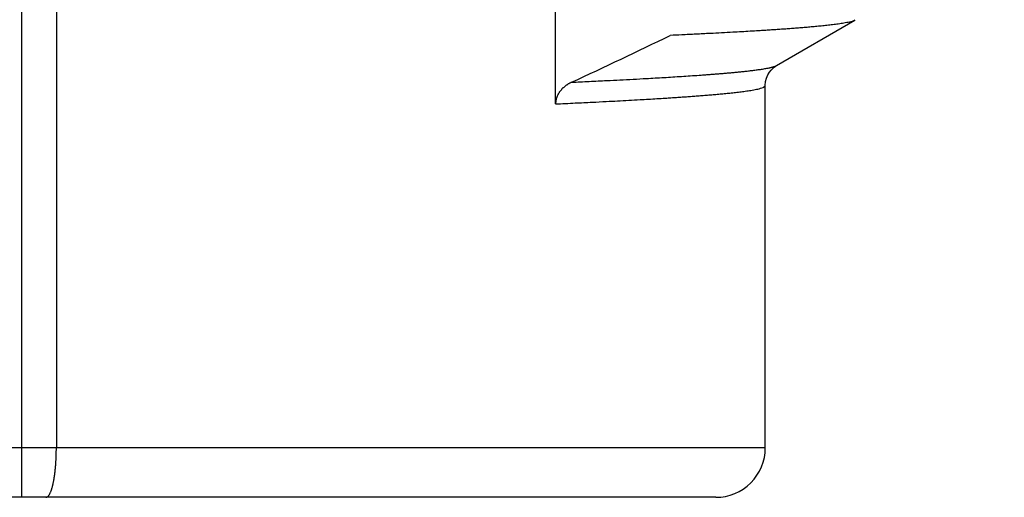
# Model space of a CAD drawing. Header units: millimetres. Extents: x 0 to 1300, y 0 to 891.
# Tile 43 of 124: x 196.43 to 202.4, y 547.42 to 550.32. Entities that reach past the tile are written whole.
import ezdxf

# ---------------------------------------------------------------- set-up
doc = ezdxf.new("R2010")
doc.units = ezdxf.units.MM
doc.header["$LTSCALE"] = 0.54643
doc.layers.add('NoLayerName_001', color=7, linetype='Continuous')
doc.styles.get("Standard").update_dxf_attribs({"font": 'txt', "bigfont": 'extfont2'})
doc.dimstyles.get("Standard").update_dxf_attribs({"dimtxt": 2.5, "dimasz": 2.5, "dimexe": 1, "dimexo": 1, "dimtad": 1, "dimdec": 3, "dimzin": 0, "dimdsep": 46, "dimtxsty": 'Standard', "dimcen": 2.5, "dimadec": 3, "dimazin": 0, "dimtfac": 0.75, "dimtdec": 3, "dimtmove": 0, "dimatfit": 3, "dimfxl": 1, "dimarcsym": 0})

# ---------------------------------------------------------------- blocks, each defined once
blk = doc.blocks.new('_OPEN30')
at = {"color": 0, "linetype": 'ByBlock', "lineweight": -2}
for p, q in [((-1, 0.267949), (0, 0)), ((0, 0), (-1, -0.267949)), ((0, 0), (-1, 0))]:
    blk.add_line(p, q, dxfattribs=at)
blk = doc.blocks.new('*D137')
at = {"layer": 'Defpoints', "color": 0}
for p in [(280, 606.3696), (286.9604, 606.3696), (200.65, 547.4196)]:
    blk.add_point(p, dxfattribs=at)
at = {"layer": 'NoLayerName_001', "color": 0, "linetype": 'Continuous', "lineweight": 13}
for p, q in [((283, 606.3696), (289.9604, 606.3696)), ((286.9604, 551.9196), (286.9604, 601.8696)), ((203.65, 547.4196), (289.9604, 547.4196))]:
    blk.add_line(p, q, dxfattribs=at)
at = {"layer": 'NoLayerName_001', "color": 0, "lineweight": 13, "xscale": 4.5, "yscale": 4.5, "zscale": 4.5}
for p, rotation in [((286.9604, 606.3696), 90), ((286.9604, 547.4196), 270)]:
    blk.add_blockref('_OPEN30', p, dxfattribs=dict(at, rotation=rotation))
at = {"layer": 'NoLayerName_001', "color": 0, "lineweight": 13, "insert": (277.7392, 576.8946), "char_height": 10.5, "attachment_point": 5, "rotation": 90}
blk.add_mtext('\\W0.8000;５９', dxfattribs=at)

msp = doc.modelspace()

# ---------------------------------------------------------------- linework, layer by layer
at = {"layer": 'NoLayerName_001', "color": 60, "linetype": 'Continuous', "lineweight": 25}
for p, q in [((196.4381, 558.331), (196.4381, 547.4196)), ((196.6489, 558.3358), (196.6489, 547.7196)), ((199.6776, 549.8085), (199.6776, 550.8073)), ((201.0181, 550.0415), (201.4937, 550.3164)), ((200.95, 547.7196), (200.95, 549.9195)), ((200.95, 547.7196), (190.05, 547.7196)), ((200.65, 547.4196), (190.35, 547.4196))]:
    msp.add_line(p, q, dxfattribs=at)
msp.add_lwpolyline([(200.95, 549.9195), (200.952, 549.9437), (200.9575, 549.9655), (200.9654, 549.9847), (200.9749, 550.0007), (200.9852, 550.0141), (200.9953, 550.0245), (201.0042, 550.0322), (201.0118, 550.0376), (201.0182, 550.0416)], dxfattribs=at)
for centre, radius, start, end in [((182.1523, 587.8041), 41.764, 294.95827, 295.86721), ((200.65, 547.7196), 0.3, 269.99976, 0)]:
    msp.add_arc(centre, radius, start, end, dxfattribs=at)
for points, knots in [([(201.4937, 550.3164), (201.4883, 550.3143), (201.4778, 550.3094), (201.4609, 550.3055), (201.4439, 550.3018), (201.4269, 550.2988), (201.4098, 550.296), (201.3926, 550.2935), (201.3755, 550.2912), (201.3583, 550.289), (201.3411, 550.287), (201.3239, 550.285), (201.3067, 550.2832), (201.2894, 550.2814), (201.2722, 550.2797), (201.255, 550.2781), (201.2377, 550.2765), (201.2205, 550.2749), (201.2032, 550.2734), (201.186, 550.272), (201.1687, 550.2706), (201.1457, 550.2687), (201.1169, 550.2665), (201.0824, 550.264), (201.0478, 550.2615), (201.0132, 550.2592), (200.9787, 550.2569), (200.9441, 550.2547), (200.9038, 550.2521), (200.8577, 550.2494), (200.8058, 550.2464), (200.7482, 550.2432), (200.6848, 550.2398), (200.6098, 550.2359), (200.5291, 550.2319), (200.4484, 550.228), (200.3965, 550.2257), (200.3734, 550.2246)], [0, 0, 0, 0, 0.017318, 0.034635, 0.051948, 0.069273, 0.086594, 0.103911, 0.12123, 0.138549, 0.155869, 0.173188, 0.190506, 0.207825, 0.225144, 0.242463, 0.259782, 0.277101, 0.29442, 0.31174, 0.329059, 0.346378, 0.381016, 0.415654, 0.450292, 0.484929, 0.519567, 0.554205, 0.588842, 0.640799, 0.692756, 0.744712, 0.813987, 0.883263, 0.969857, 1.056451, 1.125726, 1.125726, 1.125726, 1.125726]), ([(200.973, 550.0276), (200.9738, 550.0278), (200.9753, 550.0281), (200.9777, 550.0286), (200.98, 550.0291), (200.9823, 550.0297), (200.9846, 550.0302), (200.9869, 550.0308), (200.9892, 550.0313), (200.9914, 550.0319), (200.9937, 550.0326), (200.996, 550.0332), (200.9983, 550.0338), (201.0006, 550.0345), (201.0029, 550.0352), (201.0051, 550.0359), (201.0074, 550.0367), (201.0096, 550.0375), (201.0118, 550.0384), (201.014, 550.0394), (201.0161, 550.0404), (201.0175, 550.0412), (201.0181, 550.0415)], [0, 0, 0, 0, 0.00236509, 0.00472931, 0.00709295, 0.00945631, 0.01181969, 0.01418344, 0.0165479, 0.01891346, 0.02128051, 0.02364947, 0.0260208, 0.02839497, 0.03077209, 0.03315013, 0.03552675, 0.03790026, 0.0402698, 0.04263557, 0.04499897, 0.0473628, 0.0473628, 0.0473628, 0.0473628]), ([(199.775, 549.9403), (199.8106, 549.9419), (199.8817, 549.9452), (199.9795, 549.9499), (200.0684, 549.9544), (200.1485, 549.9586), (200.2196, 549.9624), (200.2818, 549.966), (200.3351, 549.9691), (200.3884, 549.9723), (200.4417, 549.9757), (200.495, 549.9792), (200.5394, 549.9822), (200.5749, 549.9848), (200.6016, 549.9868), (200.6282, 549.9888), (200.6548, 549.9909), (200.6814, 549.993), (200.7081, 549.9953), (200.7347, 549.9976), (200.7612, 550.0001), (200.7878, 550.0027), (200.8144, 550.0054), (200.8409, 550.0083), (200.8675, 550.0113), (200.894, 550.0147), (200.9204, 550.0184), (200.9468, 550.0224), (200.9643, 550.026), (200.973, 550.0276)], [0, 0, 0, 0, 0.106823, 0.213647, 0.293765, 0.373882, 0.453999, 0.507411, 0.560823, 0.614234, 0.667646, 0.721058, 0.774469, 0.801175, 0.827881, 0.854586, 0.881292, 0.907998, 0.934705, 0.961412, 0.988119, 1.014825, 1.04153, 1.068234, 1.094939, 1.121647, 1.148361, 1.175074, 1.201779, 1.201779, 1.201779, 1.201779]), ([(199.775, 549.9403), (199.7732, 549.9394), (199.7698, 549.9378), (199.7647, 549.9352), (199.7596, 549.9324), (199.7546, 549.9295), (199.7498, 549.9264), (199.745, 549.9232), (199.7403, 549.9199), (199.7357, 549.9164), (199.7312, 549.9128), (199.7268, 549.9091), (199.7226, 549.9052), (199.7184, 549.9012), (199.7145, 549.897), (199.7106, 549.8927), (199.707, 549.8882), (199.7035, 549.8837), (199.7001, 549.879), (199.697, 549.8741), (199.694, 549.8692), (199.6913, 549.8641), (199.6888, 549.8589), (199.6865, 549.8536), (199.6845, 549.8482), (199.6827, 549.8427), (199.6811, 549.8371), (199.6799, 549.8314), (199.6789, 549.8257), (199.6782, 549.82), (199.6777, 549.8143), (199.6777, 549.8104), (199.6776, 549.8085)], [0, 0, 0, 0, 0.0057476, 0.0114994, 0.0172542, 0.0230109, 0.028769, 0.034528, 0.0402879, 0.0460487, 0.0518102, 0.0575714, 0.0633317, 0.069091, 0.0748497, 0.0806088, 0.0863697, 0.092134, 0.0979002, 0.103667, 0.1094338, 0.1152008, 0.1209692, 0.1267411, 0.1325197, 0.1383048, 0.1440925, 0.1498787, 0.1556599, 0.1614332, 0.167196, 0.1729469, 0.1729469, 0.1729469, 0.1729469]), ([(199.6776, 549.8085), (199.7175, 549.8104), (199.7915, 549.8138), (199.8939, 549.8187), (199.9793, 549.823), (200.0533, 549.8269), (200.1216, 549.8306), (200.1842, 549.8341), (200.2411, 549.8374), (200.2923, 549.8405), (200.3378, 549.8433), (200.3776, 549.8459), (200.4117, 549.8482), (200.4458, 549.8505), (200.4799, 549.8529), (200.514, 549.8554), (200.5481, 549.858), (200.5765, 549.8602), (200.5992, 549.8621), (200.6163, 549.8635), (200.6333, 549.865), (200.6503, 549.8665), (200.6674, 549.868), (200.6844, 549.8696), (200.7014, 549.8712), (200.7184, 549.8729), (200.7354, 549.8747), (200.7524, 549.8765), (200.7694, 549.8784), (200.7864, 549.8804), (200.8034, 549.8825), (200.8203, 549.8847), (200.8373, 549.8871), (200.8542, 549.8896), (200.871, 549.8923), (200.8879, 549.8954), (200.9047, 549.8988), (200.921, 549.9033), (200.9382, 549.907), (200.9458, 549.9159), (200.95, 549.9195)], [0, 0, 0, 0, 0.119677, 0.222257, 0.30774, 0.376126, 0.444513, 0.5129, 0.56419, 0.61548, 0.666771, 0.700964, 0.735157, 0.769351, 0.803544, 0.837737, 0.871931, 0.906124, 0.923221, 0.940319, 0.957416, 0.974514, 0.991611, 1.008709, 1.025806, 1.042903, 1.06, 1.077096, 1.094193, 1.11129, 1.128387, 1.145484, 1.162582, 1.179679, 1.196776, 1.213872, 1.230973, 1.248062, 1.265175, 1.281827, 1.281827, 1.281827, 1.281827]), ([(196.6458, 547.6277), (196.646, 547.6296), (196.6462, 547.6334), (196.6466, 547.6392), (196.6469, 547.6449), (196.6472, 547.6506), (196.6475, 547.6564), (196.6477, 547.6621), (196.6479, 547.6679), (196.6481, 547.6736), (196.6483, 547.6793), (196.6485, 547.6851), (196.6486, 547.6908), (196.6487, 547.6966), (196.6488, 547.7023), (196.6488, 547.7081), (196.6489, 547.7138), (196.6489, 547.7177), (196.6489, 547.7196)], [0, 0, 0, 0, 0.00574695, 0.01149394, 0.01724097, 0.02298804, 0.02873515, 0.03448226, 0.04022938, 0.04597648, 0.05172356, 0.0574706, 0.0632176, 0.06896455, 0.07471142, 0.08045821, 0.0862049, 0.09195146, 0.09195146, 0.09195146, 0.09195146]), ([(196.5856, 547.4196), (196.5875, 547.42), (196.5915, 547.4204), (196.5964, 547.4238), (196.6006, 547.4278), (196.6041, 547.4325), (196.6071, 547.4373), (196.6099, 547.4424), (196.6124, 547.4476), (196.6147, 547.4529), (196.6168, 547.4582), (196.6187, 547.4636), (196.6205, 547.4691), (196.6222, 547.4746), (196.6238, 547.4801), (196.6253, 547.4857), (196.6267, 547.4913), (196.628, 547.4968), (196.6293, 547.5024), (196.6305, 547.5081), (196.6317, 547.5137), (196.6328, 547.5193), (196.6338, 547.525), (196.6348, 547.5306), (196.6357, 547.5363), (196.6366, 547.542), (196.6375, 547.5477), (196.6383, 547.5534), (196.6391, 547.5591), (196.6398, 547.5648), (196.6405, 547.5705), (196.6412, 547.5762), (196.6418, 547.5819), (196.6424, 547.5876), (196.643, 547.5933), (196.6436, 547.599), (196.6441, 547.6048), (196.6446, 547.6105), (196.645, 547.6162), (196.6455, 547.622), (196.6457, 547.6258), (196.6458, 547.6277)], [0, 0, 0, 0, 0.0057318, 0.0116722, 0.0175311, 0.0232493, 0.0289872, 0.0347483, 0.0405043, 0.0462552, 0.0520066, 0.0577603, 0.0635149, 0.0692673, 0.0750173, 0.0807658, 0.0865136, 0.0922612, 0.0980087, 0.1037562, 0.1095034, 0.1152506, 0.120998, 0.1267455, 0.1324933, 0.1382412, 0.1439892, 0.1497371, 0.1554846, 0.161232, 0.1669792, 0.1727263, 0.1784734, 0.1842204, 0.1899675, 0.1957145, 0.2014615, 0.2072085, 0.2129554, 0.2187023, 0.2244492, 0.2244492, 0.2244492, 0.2244492])]:
    msp.add_open_spline(points, degree=3, knots=knots, dxfattribs=at)

# ---------------------------------------------------------------- dimensions: what is measured, and where the dimension line sits
at = {"layer": 'NoLayerName_001', "color": 3, "linetype": 'Continuous', "lineweight": 13}
dim = msp.add_linear_dim(base=(286.9604, 606.3696), p1=(200.65, 547.4196), p2=(280, 606.3696), angle=90, text='\\W0.8000;５９', dimstyle='Standard', override={"dimtxt": 10.5, "dimasz": 4.5, "dimexe": 3, "dimexo": 3, "dimgap": 3, "dimzin": 8, "dimblk": 'OPEN30', "dimclrd": 0, "dimclre": 0, "dimclrt": 0, "dimtp": 0, "dimtm": 0, "dimlwd": 13, "dimlwe": 13}, dxfattribs=at)
dim.commit()
dim.dimension.update_dxf_attribs({"geometry": '*D137', "text_midpoint": (286.9604, 576.8946), "dimtype": 160})

doc.saveas('drawing.dxf')
